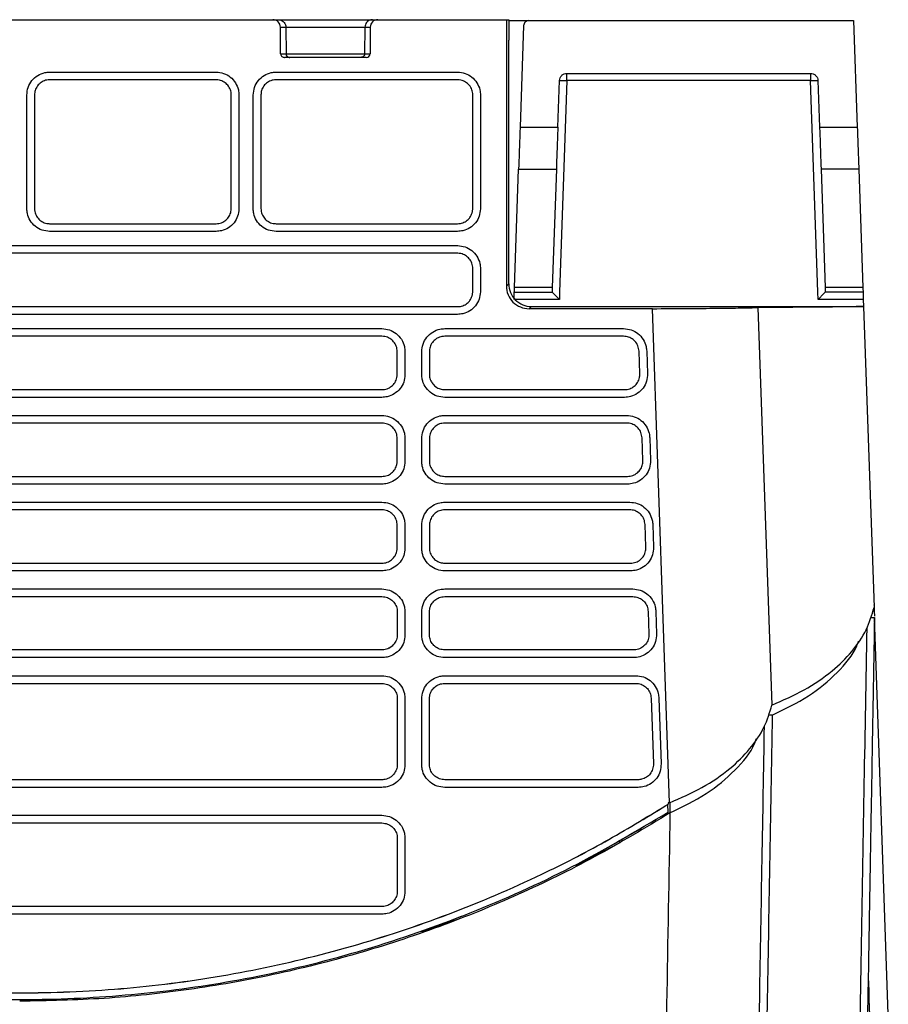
# Model space of a CAD drawing. Extents: x 189 to 1575, y -41 to 1223.
# Tile 32 of 60: x 690 to 806, y 1092 to 1223. Entities that reach past the tile are written whole.
import ezdxf

# ---------------------------------------------------------------- set-up
doc = ezdxf.new("R2010")
doc.units = 0
doc.layers.get('0').update_dxf_attribs({"linetype": 'CONTINUOUS'})

msp = doc.modelspace()

# ---------------------------------------------------------------- linework, layer by layer
at = {"color": 7, "linetype": 'Continuous'}
for p, q in [((656.75, 1222.67), (723.98, 1222.67)), ((723.98, 1222.67), (724.7, 1222.67)), ((724.7, 1222.67), (737.18, 1222.67)), ((725.02, 1218.17), (724.98, 1221.68)), ((724.98, 1221.68), (725.7, 1221.68)), ((725.7, 1221.68), (725.73, 1218.17)), ((725.7, 1221.68), (736.18, 1221.68)), ((736.18, 1221.68), (736.15, 1218.17)), ((736.18, 1221.68), (736.9, 1221.68)), ((736.9, 1221.68), (736.86, 1218.17)), ((737.18, 1222.67), (737.9, 1222.67)), ((737.9, 1222.67), (754.93, 1222.67)), ((754.93, 1222.67), (754.93, 1187.37)), ((754.93, 1222.67), (755.24, 1222.67)), ((755.24, 1222.67), (755.24, 1219.95)), ((757.22, 1221.89), (756.75, 1208.45)), ((757.92, 1222.56), (800.94, 1222.56)), ((762.94, 1222.56), (762.94, 1222.57)), ((766.44, 1222.57), (766.44, 1222.56)), ((766.94, 1222.57), (766.94, 1222.56)), ((776.94, 1222.56), (776.94, 1222.57)), ((778.94, 1222.57), (778.94, 1222.56)), ((788.94, 1222.56), (788.94, 1222.57)), ((789.94, 1222.56), (789.94, 1222.57)), ((800.94, 1222.56), (801.43, 1208.45)), ((755.24, 1187.67), (755.24, 1219.95)), ((725.02, 1218.17), (725.73, 1218.17)), ((736.36, 1217.67), (725.52, 1217.67)), ((725.73, 1218.17), (736.15, 1218.17)), ((736.15, 1218.17), (736.86, 1218.17)), ((724.4, 1215.73), (748.48, 1215.73)), ((762.96, 1215.56), (795.22, 1215.56)), ((762.96, 1214.6), (762.96, 1215.56)), ((795.22, 1215.56), (795.22, 1214.6)), ((716.48, 1214.71), (694.4, 1214.71)), ((748.48, 1214.71), (724.4, 1214.71)), ((761.75, 1208.45), (761.96, 1214.6)), ((762.96, 1214.6), (761.98, 1186.56)), ((795.22, 1214.6), (762.96, 1214.6)), ((796.2, 1186.56), (795.22, 1214.6)), ((796.22, 1214.6), (796.43, 1208.45)), ((692.4, 1212.71), (692.4, 1197.64)), ((718.47, 1197.64), (718.47, 1212.71)), ((719.49, 1212.67), (719.49, 1197.6)), ((722.4, 1212.71), (722.4, 1197.64)), ((750.47, 1197.64), (750.47, 1212.71)), ((751.49, 1212.67), (751.49, 1197.6)), ((756.75, 1208.45), (761.75, 1208.45)), ((796.43, 1208.45), (801.43, 1208.45)), ((756, 1187.17), (756.55, 1202.85)), ((756.55, 1202.85), (761.55, 1202.85)), ((761.55, 1202.85), (761, 1187.17)), ((801.63, 1202.85), (796.63, 1202.85)), ((796.63, 1202.85), (797.18, 1187.17)), ((801.63, 1202.85), (802.18, 1187.17)), ((694.41, 1195.64), (716.47, 1195.64)), ((724.41, 1195.64), (748.47, 1195.64)), ((748.47, 1194.62), (724.41, 1194.62)), ((748.48, 1191.71), (632.4, 1191.71)), ((750.47, 1186.64), (750.47, 1189.71)), ((751.49, 1189.67), (751.49, 1186.6)), ((754.93, 1187.37), (755.24, 1187.67)), ((755.98, 1186.56), (760.98, 1186.56)), ((761, 1187.17), (756, 1187.17)), ((761.98, 1186.56), (761.95, 1185.6)), ((796.23, 1185.6), (796.2, 1186.56)), ((802.18, 1187.17), (797.18, 1187.17)), ((802.2, 1186.56), (797.2, 1186.56)), ((802.23, 1185.6), (796.23, 1185.6)), ((802.23, 1185.6), (802.26, 1184.67)), ((632.41, 1184.64), (748.47, 1184.64)), ((757.94, 1184.37), (758.24, 1184.67)), ((774.28, 1184.37), (757.94, 1184.37)), ((758.24, 1184.67), (802.27, 1184.67)), ((776.56, 1118.9), (774.28, 1184.37)), ((788.27, 1184.52), (790.11, 1131.83)), ((802.27, 1184.67), (803.66, 1144.78)), ((642.44, 1181.73), (738.44, 1181.73)), ((738.44, 1180.71), (642.44, 1180.71)), ((770.47, 1180.71), (746.76, 1180.71)), ((740.47, 1175.67), (740.47, 1178.67)), ((741.49, 1178.64), (741.49, 1175.64)), ((772.61, 1175.75), (772.51, 1178.75)), ((773.53, 1178.75), (773.63, 1175.75)), ((642.44, 1173.64), (738.44, 1173.64)), ((746.76, 1173.64), (770.58, 1173.64)), ((738.44, 1172.62), (642.44, 1172.62)), ((770.58, 1172.62), (746.76, 1172.62)), ((642.44, 1170.23), (738.44, 1170.23)), ((746.76, 1170.23), (770.88, 1170.23)), ((738.44, 1169.21), (642.44, 1169.21)), ((770.88, 1169.21), (746.76, 1169.21)), ((740.47, 1164.17), (740.47, 1167.17)), ((741.49, 1167.14), (741.49, 1164.14)), ((773.93, 1167.25), (774.03, 1164.25)), ((642.44, 1162.14), (738.44, 1162.14)), ((746.76, 1162.14), (770.98, 1162.14)), ((738.44, 1161.12), (642.44, 1161.12)), ((770.98, 1161.12), (746.76, 1161.12)), ((642.44, 1158.73), (738.44, 1158.73)), ((738.44, 1157.71), (642.44, 1157.71)), ((746.76, 1158.73), (771.28, 1158.73)), ((771.28, 1157.71), (746.76, 1157.71)), ((740.47, 1152.67), (740.47, 1155.67)), ((741.49, 1155.64), (741.49, 1152.64)), ((773.42, 1152.75), (773.31, 1155.75)), ((774.33, 1155.75), (774.43, 1152.75)), ((642.44, 1150.64), (738.44, 1150.64)), ((746.76, 1150.64), (771.38, 1150.64)), ((738.44, 1149.62), (642.44, 1149.62)), ((771.38, 1149.62), (746.76, 1149.62)), ((642.44, 1147.23), (738.44, 1147.23)), ((642.44, 1146.21), (738.44, 1146.21)), ((746.76, 1146.21), (771.68, 1146.21)), ((740.47, 1144.17), (740.47, 1141.17)), ((741.49, 1144.14), (741.49, 1141.14)), ((744.73, 1141.17), (744.73, 1144.17)), ((773.71, 1144.25), (773.82, 1141.25)), ((774.73, 1144.25), (774.84, 1141.25)), ((803.18, 1143.44), (803.7, 1143.44)), ((803.67, 1144.3), (803.7, 1143.62)), ((805.54, 1090.86), (803.7, 1143.44)), ((738.44, 1139.14), (642.44, 1139.14)), ((738.44, 1138.12), (642.44, 1138.12)), ((771.78, 1139.14), (746.76, 1139.14)), ((771.78, 1138.12), (746.76, 1138.12)), ((746.76, 1135.73), (772.08, 1135.73)), ((642.44, 1134.71), (738.44, 1134.71)), ((723.97, 1134.67), (723.97, 1134.67)), ((746.76, 1134.71), (772.08, 1134.71)), ((774.11, 1132.75), (774.42, 1124.05)), ((775.13, 1132.75), (775.44, 1124.05)), ((740.47, 1132.67), (740.47, 1123.97)), ((741.49, 1132.64), (741.49, 1123.94)), ((790.15, 1130.5), (789.64, 1130.5)), ((738.44, 1121.94), (642.44, 1121.94)), ((772.38, 1121.94), (746.76, 1121.94)), ((738.44, 1120.92), (642.44, 1120.92)), ((776.07, 1118.53), (776.36, 1118.71)), ((776.07, 1118.52), (776.31, 1118.67)), ((776.07, 1118.52), (776.07, 1118.53)), ((776.36, 1118.71), (776.31, 1118.67)), ((776.35, 1117.63), (776.31, 1118.67)), ((776.56, 1118.9), (776.35, 1118.9)), ((776.35, 1118.9), (776.36, 1118.71)), ((776.61, 1118.92), (776.61, 1117.56)), ((772.68, 1115.41), (764.09, 1110.51)), ((740.47, 1114.17), (740.47, 1107.17)), ((741.49, 1114.14), (741.49, 1107.14)), ((769.95, 1113.57), (764.09, 1110.51)), ((769.95, 1113.57), (769.94, 1113.92)), ((738.44, 1105.14), (642.44, 1105.14)), ((738.44, 1104.12), (642.44, 1104.12)), ((748.96, 1103.8), (743.69, 1101.75)), ((748.95, 1103.58), (743.81, 1101.79))]:
    msp.add_line(p, q, dxfattribs=at)
at = {"color": 8, "linetype": 'Continuous'}
for p, q in [((761.95, 1185.6), (756.08, 1185.6)), ((803.67, 1144.3), (803.49, 1144.3))]:
    msp.add_line(p, q, dxfattribs=at)
at = {"color": 7, "linetype": 'Continuous', "flags": 128}
for points in [[(694.4, 1215.73), (697.31, 1215.73), (703.11, 1215.73), (708.91, 1215.73), (716.48, 1215.73)], [(716.47, 1194.62), (713.67, 1194.62), (708.06, 1194.62), (702.45, 1194.62), (694.41, 1194.62)], [(632.4, 1192.73), (635.3, 1192.73), (646.91, 1192.73), (652.71, 1192.73), (658.52, 1192.73), (664.32, 1192.73), (675.93, 1192.73), (681.73, 1192.73), (687.53, 1192.73), (693.34, 1192.73), (704.94, 1192.73), (710.75, 1192.73), (716.55, 1192.73), (722.35, 1192.73), (733.96, 1192.73), (739.76, 1192.73), (748.48, 1192.73)], [(748.47, 1183.62), (745.67, 1183.62), (734.45, 1183.62), (728.85, 1183.62), (723.24, 1183.62), (717.63, 1183.62), (706.42, 1183.62), (700.81, 1183.62), (695.2, 1183.62), (683.99, 1183.62), (678.38, 1183.62), (672.77, 1183.62), (661.56, 1183.62), (655.95, 1183.62), (650.34, 1183.62), (644.73, 1183.62), (632.41, 1183.62)], [(746.76, 1181.73), (749.66, 1181.73), (761.27, 1181.73), (770.47, 1181.73)], [(773.01, 1164.25), (772.96, 1165.75), (772.91, 1167.25)], [(746.76, 1147.23), (749.66, 1147.23), (761.27, 1147.23), (771.68, 1147.23)], [(642.44, 1135.73), (645.34, 1135.73), (656.95, 1135.73), (668.56, 1135.73), (680.16, 1135.73), (691.77, 1135.73), (703.38, 1135.73), (714.99, 1135.73), (738.44, 1135.73)], [(772.38, 1120.92), (769.58, 1120.92), (758.36, 1120.92), (746.76, 1120.92)], [(642.44, 1117.23), (645.34, 1117.23), (656.95, 1117.23), (668.56, 1117.23), (680.17, 1117.23), (691.77, 1117.23), (703.38, 1117.23), (714.99, 1117.23), (738.44, 1117.23)], [(642.44, 1116.21), (645.34, 1116.21), (656.95, 1116.21), (703.38, 1116.21), (738.44, 1116.21)]]:
    msp.add_lwpolyline(points, dxfattribs=at)
at = {"color": 7, "linetype": 'Continuous'}
for centre, major_axis, ratio, start_param, end_param in [((723.98, 1221.67), (0.789, -0.615), 0.999374, 0.671403, 2.233473), ((737.9, 1221.67), (0.789, 0.615), 0.999374, 0.908119, 2.470189), ((736.36, 1218.17), (0.394, 0.308), 0.999374, 4.049712, 5.611782), ((758.24, 1187.67), (2.85, -0.95), 0.999619, 3.463241, 5.034266), ((757.93, 1187.37), (2.85, -0.95), 0.999621, 3.462949, 5.033974)]:
    msp.add_ellipse(centre, major_axis=major_axis, ratio=ratio, start_param=start_param, end_param=end_param, dxfattribs=at)
for points, knots in [([(724.7, 1222.67), (724.72, 1222.67), (724.84, 1222.67), (725.08, 1222.62), (725.37, 1222.44), (725.59, 1222.17), (725.69, 1221.9), (725.7, 1221.74), (725.7, 1221.68)], [0, 0, 0, 0, 0.0321227, 0.2480329, 0.4638716, 0.6797568, 0.8956179, 1, 1, 1, 1]), ([(737.18, 1222.67), (737.16, 1222.67), (737.09, 1222.67), (736.91, 1222.65), (736.65, 1222.54), (736.39, 1222.32), (736.22, 1222.02), (736.19, 1221.8), (736.18, 1221.68)], [0, 0, 0, 0, 0.032123, 0.136564, 0.352453, 0.568294, 0.784173, 1, 1, 1, 1]), ([(755.35, 1222.56), (755.57, 1222.56), (756.3, 1222.56), (757.25, 1222.56), (757.92, 1222.56)], [0, 0, 0, 0, 0.2893168, 1, 1, 1, 1]), ([(757.92, 1222.56), (757.83, 1222.55), (757.65, 1222.53), (757.42, 1222.38), (757.25, 1222.15), (757.23, 1221.97), (757.22, 1221.89)], [0, 0, 0, 0, 0.240482, 0.499911, 0.759354, 1, 1, 1, 1]), ([(725.02, 1218.17), (725.02, 1218.11), (725.03, 1218), (725.12, 1217.85), (725.25, 1217.74), (725.39, 1217.68), (725.48, 1217.68), (725.52, 1217.67)], [0, 0, 0, 0, 0.2160424, 0.4321262, 0.6482671, 0.8642541, 1, 1, 1, 1]), ([(725.73, 1218.17), (725.74, 1218.11), (725.75, 1218.01), (725.81, 1217.9), (725.87, 1217.82), (725.95, 1217.75), (726.07, 1217.69), (726.17, 1217.68), (726.23, 1217.67)], [0, 0, 0, 0, 0.239586, 0.368483, 0.499973, 0.631526, 0.760403, 1, 1, 1, 1]), ([(736.15, 1218.17), (736.14, 1218.1), (736.13, 1217.97), (736.01, 1217.81), (735.85, 1217.7), (735.72, 1217.68), (735.65, 1217.67)], [0, 0, 0, 0, 0.250017, 0.499974, 0.749984, 1, 1, 1, 1]), ([(691.39, 1212.67), (691.42, 1213.02), (691.49, 1213.72), (692.02, 1214.64), (692.8, 1215.33), (693.65, 1215.68), (694.19, 1215.71), (694.4, 1215.73)], [0, 0, 0, 0, 0.218929, 0.437667, 0.654024, 0.868245, 1, 1, 1, 1]), ([(716.48, 1215.73), (716.81, 1215.69), (717.48, 1215.63), (718.38, 1215.11), (719.06, 1214.35), (719.44, 1213.49), (719.48, 1212.91), (719.49, 1212.67)], [0, 0, 0, 0, 0.210764, 0.421751, 0.634473, 0.849345, 1, 1, 1, 1]), ([(721.39, 1212.67), (721.42, 1213.02), (721.49, 1213.72), (722.02, 1214.64), (722.8, 1215.33), (723.65, 1215.68), (724.19, 1215.71), (724.4, 1215.73)], [0, 0, 0, 0, 0.218977, 0.43771, 0.654087, 0.868279, 1, 1, 1, 1]), ([(748.48, 1215.73), (748.81, 1215.69), (749.48, 1215.63), (750.38, 1215.11), (751.06, 1214.35), (751.44, 1213.49), (751.48, 1212.91), (751.49, 1212.67)], [0, 0, 0, 0, 0.2107119, 0.4216208, 0.6344587, 0.849293, 1, 1, 1, 1]), ([(761.96, 1214.6), (761.98, 1214.72), (762.02, 1214.97), (762.25, 1215.3), (762.58, 1215.52), (762.84, 1215.55), (762.96, 1215.56)], [0, 0, 0, 0, 0.2406278, 0.5000842, 0.7595073, 1, 1, 1, 1]), ([(795.22, 1215.56), (795.34, 1215.55), (795.6, 1215.52), (795.93, 1215.3), (796.16, 1214.97), (796.2, 1214.72), (796.22, 1214.6)], [0, 0, 0, 0, 0.240499, 0.499895, 0.759358, 1, 1, 1, 1]), ([(694.4, 1214.71), (694.28, 1214.7), (693.94, 1214.68), (693.55, 1214.54), (693.13, 1214.27), (692.76, 1213.91), (692.46, 1213.33), (692.42, 1212.91), (692.4, 1212.71)], [0, 0, 0, 0, 0.116463, 0.330744, 0.383579, 0.597611, 0.811652, 1, 1, 1, 1]), ([(718.47, 1212.71), (718.47, 1212.83), (718.45, 1213.18), (718.24, 1213.72), (717.88, 1214.16), (717.43, 1214.49), (716.98, 1214.68), (716.62, 1214.7), (716.48, 1214.71)], [0, 0, 0, 0, 0.116319, 0.330947, 0.545476, 0.651338, 0.865377, 1, 1, 1, 1]), ([(724.4, 1214.71), (724.28, 1214.7), (723.94, 1214.68), (723.55, 1214.54), (723.13, 1214.27), (722.76, 1213.91), (722.46, 1213.33), (722.42, 1212.91), (722.4, 1212.71)], [0, 0, 0, 0, 0.116481, 0.330736, 0.38358, 0.597617, 0.811653, 1, 1, 1, 1]), ([(750.47, 1212.71), (750.47, 1212.83), (750.45, 1213.18), (750.24, 1213.72), (749.88, 1214.16), (749.43, 1214.49), (748.98, 1214.68), (748.62, 1214.7), (748.48, 1214.71)], [0, 0, 0, 0, 0.1163194, 0.330941, 0.5454563, 0.6513344, 0.8653563, 1, 1, 1, 1]), ([(761.96, 1214.6), (761.98, 1214.6), (762.01, 1214.61), (762.24, 1214.61), (762.57, 1214.61), (762.83, 1214.6), (762.96, 1214.6)], [0, 0, 0, 0, 0.2500057, 0.5, 0.7499943, 1, 1, 1, 1]), ([(795.22, 1214.6), (795.35, 1214.6), (795.61, 1214.61), (795.94, 1214.61), (796.17, 1214.61), (796.2, 1214.6), (796.22, 1214.6)], [0, 0, 0, 0, 0.2500057, 0.5, 0.7499943, 1, 1, 1, 1]), ([(691.39, 1197.6), (691.39, 1198.56), (691.39, 1201.54), (691.39, 1206.57), (691.39, 1210.64), (691.39, 1212.67)], [0, 0, 0, 0, 0.189404, 0.594702, 1, 1, 1, 1]), ([(721.39, 1197.6), (721.39, 1198.56), (721.39, 1201.54), (721.39, 1206.57), (721.39, 1210.64), (721.39, 1212.67)], [0, 0, 0, 0, 0.189404, 0.594702, 1, 1, 1, 1]), ([(756.75, 1208.45), (756.72, 1207.77), (756.68, 1206.61), (756.63, 1205.01), (756.58, 1203.72), (756.56, 1203.13), (756.55, 1202.85)], [0, 0, 0, 0, 0.296346, 0.499981, 0.760991, 1, 1, 1, 1]), ([(761.75, 1208.45), (761.73, 1207.89), (761.69, 1206.73), (761.63, 1205.12), (761.58, 1203.73), (761.56, 1203.14), (761.55, 1202.85)], [0, 0, 0, 0, 0.244793, 0.500067, 0.755307, 1, 1, 1, 1]), ([(796.43, 1208.45), (796.46, 1207.77), (796.5, 1206.61), (796.55, 1205.01), (796.6, 1203.72), (796.62, 1203.13), (796.63, 1202.85)], [0, 0, 0, 0, 0.296346, 0.4999814, 0.7609909, 1, 1, 1, 1]), ([(801.43, 1208.45), (801.45, 1207.89), (801.49, 1206.73), (801.55, 1205.12), (801.6, 1203.73), (801.62, 1203.14), (801.63, 1202.85)], [0, 0, 0, 0, 0.244793, 0.500067, 0.755307, 1, 1, 1, 1]), ([(694.41, 1194.62), (694.06, 1194.66), (693.38, 1194.72), (692.46, 1195.25), (691.78, 1196.02), (691.44, 1196.85), (691.4, 1197.4), (691.39, 1197.6)], [0, 0, 0, 0, 0.218641, 0.436986, 0.653339, 0.867663, 1, 1, 1, 1]), ([(692.4, 1197.64), (692.43, 1197.39), (692.46, 1197.09), (692.67, 1196.62), (692.96, 1196.2), (693.52, 1195.8), (694.04, 1195.65), (694.33, 1195.64), (694.41, 1195.64)], [0, 0, 0, 0, 0.232653, 0.285606, 0.500316, 0.715018, 0.929718, 1, 1, 1, 1]), ([(716.47, 1195.64), (716.72, 1195.66), (717.02, 1195.69), (717.5, 1195.9), (717.92, 1196.2), (718.31, 1196.76), (718.46, 1197.27), (718.47, 1197.57), (718.47, 1197.64)], [0, 0, 0, 0, 0.232157, 0.285116, 0.49983, 0.71452, 0.929218, 1, 1, 1, 1]), ([(719.49, 1197.6), (719.46, 1197.27), (719.39, 1196.61), (718.88, 1195.72), (718.13, 1195.05), (717.28, 1194.68), (716.71, 1194.64), (716.47, 1194.62)], [0, 0, 0, 0, 0.210902, 0.422009, 0.635137, 0.850054, 1, 1, 1, 1]), ([(724.41, 1194.62), (724.06, 1194.66), (723.38, 1194.72), (722.46, 1195.25), (721.78, 1196.02), (721.43, 1196.85), (721.4, 1197.4), (721.39, 1197.6)], [0, 0, 0, 0, 0.2187, 0.437145, 0.653355, 0.867729, 1, 1, 1, 1]), ([(722.4, 1197.64), (722.43, 1197.39), (722.46, 1197.09), (722.67, 1196.62), (722.96, 1196.2), (723.52, 1195.8), (724.04, 1195.65), (724.33, 1195.64), (724.41, 1195.64)], [0, 0, 0, 0, 0.232651, 0.285618, 0.500321, 0.71503, 0.929718, 1, 1, 1, 1]), ([(748.47, 1195.64), (748.59, 1195.65), (748.94, 1195.66), (749.48, 1195.87), (749.88, 1196.19), (750.19, 1196.59), (750.34, 1196.89), (750.45, 1197.29), (750.47, 1197.49), (750.47, 1197.64)], [0, 0, 0, 0, 0.114502, 0.329038, 0.543555, 0.59647, 0.810987, 0.85765, 1, 1, 1, 1]), ([(751.49, 1197.6), (751.46, 1197.27), (751.39, 1196.61), (750.89, 1195.72), (750.13, 1195.05), (749.28, 1194.68), (748.71, 1194.64), (748.47, 1194.62)], [0, 0, 0, 0, 0.21081, 0.421911, 0.635012, 0.849923, 1, 1, 1, 1]), ([(748.48, 1192.73), (748.81, 1192.69), (749.48, 1192.63), (750.38, 1192.11), (751.06, 1191.35), (751.44, 1190.49), (751.48, 1189.91), (751.49, 1189.67)], [0, 0, 0, 0, 0.2106996, 0.4216393, 0.6344714, 0.8492244, 1, 1, 1, 1]), ([(750.47, 1189.71), (750.47, 1189.83), (750.45, 1190.18), (750.24, 1190.72), (749.88, 1191.16), (749.43, 1191.49), (748.98, 1191.68), (748.62, 1191.7), (748.48, 1191.71)], [0, 0, 0, 0, 0.11631, 0.330949, 0.545472, 0.651335, 0.865376, 1, 1, 1, 1]), ([(748.47, 1184.64), (748.59, 1184.65), (748.94, 1184.66), (749.48, 1184.87), (749.88, 1185.19), (750.19, 1185.59), (750.34, 1185.89), (750.45, 1186.29), (750.47, 1186.49), (750.47, 1186.64)], [0, 0, 0, 0, 0.114502, 0.329033, 0.543555, 0.596473, 0.810979, 0.857651, 1, 1, 1, 1]), ([(751.49, 1186.6), (751.46, 1186.27), (751.39, 1185.61), (750.88, 1184.72), (750.13, 1184.05), (749.28, 1183.68), (748.71, 1183.64), (748.47, 1183.62)], [0, 0, 0, 0, 0.210914, 0.422046, 0.635113, 0.850105, 1, 1, 1, 1]), ([(755.95, 1185.6), (755.95, 1185.72), (755.96, 1185.97), (755.97, 1186.3), (755.98, 1186.52), (755.98, 1186.55), (755.98, 1186.56)], [0, 0, 0, 0, 0.2406277, 0.5001114, 0.7595353, 1, 1, 1, 1]), ([(755.98, 1186.56), (755.98, 1186.59), (755.99, 1186.64), (756, 1186.99), (756, 1187.17)], [0, 0, 0, 0, 0.499993, 1, 1, 1, 1]), ([(761, 1187.17), (761, 1186.99), (760.99, 1186.64), (760.98, 1186.59), (760.98, 1186.56)], [0, 0, 0, 0, 0.500007, 1, 1, 1, 1]), ([(760.98, 1186.56), (760.99, 1186.56), (761, 1186.55), (761.06, 1186.5), (761.15, 1186.41), (761.32, 1186.24), (761.59, 1185.96), (761.83, 1185.72), (761.95, 1185.6)], [0, 0, 0, 0, 0.09976, 0.204438, 0.320422, 0.450074, 0.726191, 1, 1, 1, 1]), ([(797.2, 1186.56), (797.19, 1186.56), (797.18, 1186.55), (797.12, 1186.5), (797.03, 1186.41), (796.86, 1186.24), (796.58, 1185.96), (796.35, 1185.72), (796.23, 1185.6)], [0, 0, 0, 0, 0.099756, 0.204431, 0.320421, 0.450062, 0.726195, 1, 1, 1, 1]), ([(797.18, 1187.17), (797.18, 1186.99), (797.19, 1186.64), (797.2, 1186.59), (797.2, 1186.56)], [0, 0, 0, 0, 0.504367, 1, 1, 1, 1]), ([(802.18, 1187.17), (802.18, 1186.99), (802.19, 1186.64), (802.2, 1186.59), (802.2, 1186.56)], [0, 0, 0, 0, 0.500007, 1, 1, 1, 1]), ([(802.2, 1186.56), (802.2, 1186.55), (802.2, 1186.52), (802.21, 1186.3), (802.22, 1185.97), (802.23, 1185.72), (802.23, 1185.6)], [0, 0, 0, 0, 0.240465, 0.499888, 0.759372, 1, 1, 1, 1]), ([(774.28, 1184.37), (775.82, 1184.38), (778.96, 1184.39), (782.78, 1184.43), (785.78, 1184.46), (787.47, 1184.5), (788.1, 1184.52), (788.27, 1184.52)], [0, 0, 0, 0, 0.235445, 0.47905, 0.693633, 0.915784, 1, 1, 1, 1]), ([(802.27, 1184.67), (801.85, 1184.66), (801.01, 1184.64), (798.87, 1184.6), (796.17, 1184.57), (792.7, 1184.55), (789.86, 1184.53), (788.27, 1184.52)], [0, 0, 0, 0, 0.187114, 0.379894, 0.566874, 0.758456, 1, 1, 1, 1]), ([(738.44, 1181.73), (738.78, 1181.69), (739.46, 1181.63), (740.36, 1181.11), (741.06, 1180.34), (741.44, 1179.47), (741.48, 1178.88), (741.49, 1178.64)], [0, 0, 0, 0, 0.210674, 0.421654, 0.63468, 0.849541, 1, 1, 1, 1]), ([(743.71, 1178.64), (743.74, 1178.99), (743.81, 1179.69), (744.35, 1180.63), (745.14, 1181.32), (745.99, 1181.68), (746.55, 1181.71), (746.76, 1181.73)], [0, 0, 0, 0, 0.218707, 0.43717, 0.653495, 0.867821, 1, 1, 1, 1]), ([(770.47, 1181.73), (770.81, 1181.69), (771.49, 1181.63), (772.4, 1181.11), (773.09, 1180.34), (773.45, 1179.5), (773.51, 1178.95), (773.53, 1178.75)], [0, 0, 0, 0, 0.215416, 0.431102, 0.649094, 0.868791, 1, 1, 1, 1]), ([(740.47, 1178.67), (740.45, 1178.92), (740.4, 1179.4), (740.02, 1180.01), (739.49, 1180.46), (738.93, 1180.68), (738.57, 1180.7), (738.44, 1180.71)], [0, 0, 0, 0, 0.232216, 0.447016, 0.661615, 0.876175, 1, 1, 1, 1]), ([(746.76, 1180.71), (746.64, 1180.7), (746.29, 1180.68), (745.9, 1180.54), (745.47, 1180.27), (745.09, 1179.9), (744.78, 1179.31), (744.74, 1178.88), (744.73, 1178.67)], [0, 0, 0, 0, 0.114417, 0.328936, 0.381838, 0.596245, 0.810661, 1, 1, 1, 1]), ([(772.51, 1178.75), (772.47, 1178.99), (772.41, 1179.47), (772.01, 1180.07), (771.46, 1180.5), (770.92, 1180.69), (770.58, 1180.7), (770.47, 1180.71)], [0, 0, 0, 0, 0.237057, 0.4567, 0.676179, 0.895607, 1, 1, 1, 1]), ([(743.71, 1175.64), (743.71, 1175.89), (743.71, 1176.51), (743.71, 1177.51), (743.71, 1178.26), (743.71, 1178.64)], [0, 0, 0, 0, 0.250003, 0.624997, 1, 1, 1, 1]), ([(744.73, 1178.67), (744.73, 1178.17), (744.73, 1177.17), (744.73, 1176.17), (744.73, 1175.67)], [0, 0, 0, 0, 0.5000067, 1, 1, 1, 1]), ([(738.44, 1173.64), (738.56, 1173.65), (738.91, 1173.66), (739.46, 1173.87), (740, 1174.31), (740.3, 1174.8), (740.45, 1175.27), (740.47, 1175.53), (740.47, 1175.67)], [0, 0, 0, 0, 0.112746, 0.327106, 0.541486, 0.755876, 0.862, 1, 1, 1, 1]), ([(741.49, 1175.64), (741.46, 1175.3), (741.39, 1174.63), (740.88, 1173.74), (740.11, 1173.05), (739.25, 1172.68), (738.68, 1172.64), (738.44, 1172.62)], [0, 0, 0, 0, 0.211189, 0.422582, 0.635914, 0.850635, 1, 1, 1, 1]), ([(746.76, 1172.62), (746.41, 1172.66), (745.72, 1172.72), (744.8, 1173.26), (744.11, 1174.04), (743.76, 1174.88), (743.72, 1175.43), (743.71, 1175.64)], [0, 0, 0, 0, 0.218645, 0.43691, 0.652984, 0.867403, 1, 1, 1, 1]), ([(744.73, 1175.67), (744.73, 1175.55), (744.75, 1175.21), (744.9, 1174.82), (745.17, 1174.38), (745.53, 1174.01), (746.13, 1173.7), (746.56, 1173.66), (746.76, 1173.64)], [0, 0, 0, 0, 0.1127264, 0.3275358, 0.380508, 0.595054, 0.8096254, 1, 1, 1, 1]), ([(773.63, 1175.75), (773.61, 1175.41), (773.57, 1174.74), (773.08, 1173.82), (772.34, 1173.11), (771.46, 1172.69), (770.85, 1172.64), (770.58, 1172.62)], [0, 0, 0, 0, 0.20668, 0.41358, 0.622188, 0.832297, 1, 1, 1, 1]), ([(770.58, 1173.64), (770.7, 1173.65), (771.05, 1173.66), (771.6, 1173.87), (772.14, 1174.31), (772.44, 1174.8), (772.6, 1175.29), (772.61, 1175.57), (772.61, 1175.75)], [0, 0, 0, 0, 0.110579, 0.320307, 0.530023, 0.739788, 0.843606, 1, 1, 1, 1]), ([(738.44, 1170.23), (738.78, 1170.19), (739.46, 1170.13), (740.36, 1169.61), (741.06, 1168.84), (741.44, 1167.97), (741.48, 1167.38), (741.49, 1167.14)], [0, 0, 0, 0, 0.210674, 0.421655, 0.63468, 0.84954, 1, 1, 1, 1]), ([(743.71, 1167.14), (743.74, 1167.49), (743.81, 1168.19), (744.35, 1169.13), (745.14, 1169.82), (745.99, 1170.18), (746.55, 1170.21), (746.76, 1170.23)], [0, 0, 0, 0, 0.218698, 0.437277, 0.65347, 0.867771, 1, 1, 1, 1]), ([(770.88, 1170.23), (771.21, 1170.19), (771.89, 1170.13), (772.8, 1169.61), (773.49, 1168.84), (773.86, 1168), (773.91, 1167.45), (773.93, 1167.25)], [0, 0, 0, 0, 0.215441, 0.431094, 0.649102, 0.868891, 1, 1, 1, 1]), ([(740.47, 1167.17), (740.45, 1167.42), (740.4, 1167.9), (740.02, 1168.51), (739.49, 1168.96), (738.93, 1169.18), (738.57, 1169.2), (738.44, 1169.21)], [0, 0, 0, 0, 0.232216, 0.447016, 0.661615, 0.876175, 1, 1, 1, 1]), ([(746.76, 1169.21), (746.64, 1169.2), (746.29, 1169.18), (745.74, 1168.98), (745.2, 1168.54), (744.84, 1167.94), (744.73, 1167.46), (744.73, 1167.2), (744.73, 1167.17)], [0, 0, 0, 0, 0.114681, 0.329255, 0.543807, 0.758301, 0.972836, 1, 1, 1, 1]), ([(772.91, 1167.25), (772.87, 1167.49), (772.81, 1167.97), (772.41, 1168.57), (771.87, 1169), (771.32, 1169.19), (770.98, 1169.2), (770.88, 1169.21)], [0, 0, 0, 0, 0.2370639, 0.4567115, 0.6761988, 0.8956254, 1, 1, 1, 1]), ([(743.71, 1164.14), (743.71, 1164.39), (743.71, 1165.01), (743.71, 1166.01), (743.71, 1166.76), (743.71, 1167.14)], [0, 0, 0, 0, 0.250003, 0.624997, 1, 1, 1, 1]), ([(744.73, 1167.17), (744.73, 1166.67), (744.73, 1165.67), (744.73, 1164.67), (744.73, 1164.17)], [0, 0, 0, 0, 0.5000067, 1, 1, 1, 1]), ([(738.44, 1162.14), (738.56, 1162.15), (738.91, 1162.16), (739.46, 1162.37), (740, 1162.81), (740.3, 1163.3), (740.45, 1163.77), (740.47, 1164.03), (740.47, 1164.17)], [0, 0, 0, 0, 0.112746, 0.327106, 0.541486, 0.755876, 0.862, 1, 1, 1, 1]), ([(741.49, 1164.14), (741.46, 1163.8), (741.39, 1163.13), (740.88, 1162.24), (740.11, 1161.55), (739.25, 1161.18), (738.68, 1161.14), (738.44, 1161.12)], [0, 0, 0, 0, 0.211189, 0.422582, 0.635914, 0.850635, 1, 1, 1, 1]), ([(746.76, 1161.12), (746.41, 1161.16), (745.72, 1161.22), (744.8, 1161.76), (744.11, 1162.54), (743.76, 1163.38), (743.72, 1163.93), (743.71, 1164.14)], [0, 0, 0, 0, 0.218516, 0.436708, 0.652964, 0.867244, 1, 1, 1, 1]), ([(744.73, 1164.17), (744.73, 1164.05), (744.75, 1163.71), (744.9, 1163.32), (745.17, 1162.88), (745.53, 1162.51), (746.13, 1162.2), (746.56, 1162.16), (746.76, 1162.14)], [0, 0, 0, 0, 0.1127251, 0.3275441, 0.3805161, 0.5950534, 0.8096075, 1, 1, 1, 1]), ([(774.03, 1164.25), (774.01, 1163.91), (773.97, 1163.24), (773.48, 1162.32), (772.74, 1161.61), (771.86, 1161.19), (771.25, 1161.14), (770.98, 1161.12)], [0, 0, 0, 0, 0.206731, 0.413696, 0.622204, 0.832386, 1, 1, 1, 1]), ([(770.98, 1162.14), (771.22, 1162.16), (771.7, 1162.21), (772.31, 1162.59), (772.76, 1163.11), (773, 1163.7), (773.01, 1164.09), (773.01, 1164.25)], [0, 0, 0, 0, 0.223725, 0.433637, 0.643552, 0.853554, 1, 1, 1, 1]), ([(738.44, 1158.73), (738.78, 1158.69), (739.46, 1158.63), (740.36, 1158.11), (741.06, 1157.34), (741.44, 1156.47), (741.48, 1155.88), (741.49, 1155.64)], [0, 0, 0, 0, 0.210674, 0.421655, 0.63468, 0.84954, 1, 1, 1, 1]), ([(740.47, 1155.67), (740.45, 1155.92), (740.4, 1156.4), (740.02, 1157.01), (739.49, 1157.46), (738.93, 1157.68), (738.57, 1157.7), (738.44, 1157.71)], [0, 0, 0, 0, 0.232216, 0.447015, 0.661615, 0.876175, 1, 1, 1, 1]), ([(743.71, 1155.64), (743.74, 1155.99), (743.81, 1156.69), (744.35, 1157.63), (745.14, 1158.32), (745.99, 1158.68), (746.55, 1158.71), (746.76, 1158.73)], [0, 0, 0, 0, 0.218665, 0.437233, 0.653456, 0.86772, 1, 1, 1, 1]), ([(746.76, 1157.71), (746.64, 1157.7), (746.29, 1157.68), (745.74, 1157.48), (745.2, 1157.04), (744.84, 1156.44), (744.73, 1155.96), (744.73, 1155.7), (744.73, 1155.67)], [0, 0, 0, 0, 0.1146794, 0.3292551, 0.5438001, 0.7582932, 0.9728268, 1, 1, 1, 1]), ([(771.28, 1158.73), (771.62, 1158.69), (772.29, 1158.63), (773.2, 1158.11), (773.89, 1157.34), (774.26, 1156.5), (774.31, 1155.95), (774.33, 1155.75)], [0, 0, 0, 0, 0.215443, 0.431097, 0.649099, 0.868894, 1, 1, 1, 1]), ([(773.31, 1155.75), (773.28, 1155.99), (773.21, 1156.47), (772.81, 1157.07), (772.27, 1157.5), (771.72, 1157.69), (771.39, 1157.7), (771.28, 1157.71)], [0, 0, 0, 0, 0.237066, 0.4567, 0.676184, 0.895608, 1, 1, 1, 1]), ([(743.71, 1152.64), (743.71, 1152.89), (743.71, 1153.51), (743.71, 1154.51), (743.71, 1155.26), (743.71, 1155.64)], [0, 0, 0, 0, 0.250003, 0.625006, 1, 1, 1, 1]), ([(744.73, 1155.67), (744.73, 1155.17), (744.73, 1154.17), (744.73, 1153.17), (744.73, 1152.67)], [0, 0, 0, 0, 0.500007, 1, 1, 1, 1]), ([(738.44, 1150.64), (738.56, 1150.65), (738.91, 1150.66), (739.46, 1150.87), (740, 1151.31), (740.3, 1151.8), (740.45, 1152.27), (740.47, 1152.53), (740.47, 1152.67)], [0, 0, 0, 0, 0.112745, 0.327105, 0.541485, 0.755876, 0.862, 1, 1, 1, 1]), ([(741.49, 1152.64), (741.46, 1152.3), (741.39, 1151.63), (740.88, 1150.74), (740.11, 1150.05), (739.25, 1149.68), (738.68, 1149.64), (738.44, 1149.62)], [0, 0, 0, 0, 0.211189, 0.422582, 0.635914, 0.850635, 1, 1, 1, 1]), ([(746.76, 1149.62), (746.41, 1149.66), (745.72, 1149.72), (744.8, 1150.26), (744.11, 1151.04), (743.76, 1151.88), (743.72, 1152.43), (743.71, 1152.64)], [0, 0, 0, 0, 0.218556, 0.436825, 0.652924, 0.867346, 1, 1, 1, 1]), ([(744.73, 1152.67), (744.73, 1152.55), (744.75, 1152.21), (744.9, 1151.82), (745.17, 1151.38), (745.53, 1151.01), (746.13, 1150.7), (746.56, 1150.66), (746.76, 1150.64)], [0, 0, 0, 0, 0.112726, 0.3275461, 0.3805106, 0.5950701, 0.8096258, 1, 1, 1, 1]), ([(774.43, 1152.75), (774.41, 1152.41), (774.37, 1151.74), (773.88, 1150.82), (773.15, 1150.11), (772.27, 1149.69), (771.65, 1149.64), (771.38, 1149.62)], [0, 0, 0, 0, 0.206711, 0.413665, 0.622187, 0.832323, 1, 1, 1, 1]), ([(771.38, 1150.64), (771.63, 1150.66), (772.1, 1150.71), (772.71, 1151.09), (773.16, 1151.61), (773.4, 1152.2), (773.41, 1152.59), (773.42, 1152.75)], [0, 0, 0, 0, 0.223725, 0.433626, 0.643548, 0.853543, 1, 1, 1, 1]), ([(738.44, 1147.23), (738.78, 1147.19), (739.46, 1147.13), (740.36, 1146.61), (741.06, 1145.84), (741.44, 1144.97), (741.48, 1144.38), (741.49, 1144.14)], [0, 0, 0, 0, 0.210674, 0.421655, 0.63468, 0.84954, 1, 1, 1, 1]), ([(743.71, 1144.14), (743.74, 1144.49), (743.81, 1145.19), (744.35, 1146.13), (745.14, 1146.82), (745.99, 1147.18), (746.55, 1147.21), (746.76, 1147.23)], [0, 0, 0, 0, 0.218659, 0.437183, 0.653488, 0.86772, 1, 1, 1, 1]), ([(771.68, 1147.23), (772.02, 1147.19), (772.7, 1147.13), (773.6, 1146.61), (774.3, 1145.84), (774.66, 1145), (774.71, 1144.45), (774.73, 1144.25)], [0, 0, 0, 0, 0.215482, 0.431153, 0.649111, 0.868948, 1, 1, 1, 1]), ([(738.44, 1146.21), (738.69, 1146.18), (739.16, 1146.13), (739.78, 1145.75), (740.23, 1145.23), (740.45, 1144.66), (740.47, 1144.31), (740.47, 1144.17)], [0, 0, 0, 0, 0.23222, 0.446876, 0.661447, 0.876024, 1, 1, 1, 1]), ([(744.73, 1144.17), (744.75, 1144.42), (744.8, 1144.9), (745.18, 1145.51), (745.71, 1145.96), (746.27, 1146.18), (746.63, 1146.2), (746.76, 1146.21)], [0, 0, 0, 0, 0.23237, 0.447155, 0.66177, 0.876329, 1, 1, 1, 1]), ([(771.68, 1146.21), (771.8, 1146.2), (772.15, 1146.18), (772.7, 1145.98), (773.24, 1145.54), (773.62, 1144.94), (773.68, 1144.48), (773.71, 1144.25)], [0, 0, 0, 0, 0.117017, 0.336492, 0.55595, 0.775346, 1, 1, 1, 1]), ([(790.11, 1131.83), (791.58, 1132.47), (794.56, 1133.77), (798.09, 1136.22), (800.83, 1138.92), (802.76, 1141.77), (803.36, 1143.78), (803.66, 1144.78)], [0, 0, 0, 0, 0.206752, 0.420578, 0.611727, 0.808461, 1, 1, 1, 1]), ([(803.64, 1145.18), (803.65, 1145.08), (803.65, 1144.9), (803.66, 1144.64), (803.67, 1144.43), (803.67, 1144.34), (803.67, 1144.3)], [0, 0, 0, 0, 0.249978, 0.500179, 0.755094, 1, 1, 1, 1]), ([(743.71, 1141.14), (743.71, 1141.39), (743.71, 1142.01), (743.71, 1143.01), (743.71, 1143.76), (743.71, 1144.14)], [0, 0, 0, 0, 0.250003, 0.625006, 1, 1, 1, 1]), ([(803.7, 1143.44), (803.7, 1143.4), (803.7, 1143.28), (803.69, 1142.89), (803.68, 1142.1), (803.66, 1140.8), (803.62, 1138.75), (803.57, 1135.82), (803.5, 1131.9), (803.44, 1128.64), (803.4, 1126.32), (803.38, 1125.21), (803.36, 1124.09), (803.35, 1122.98), (803.33, 1121.87), (803.31, 1120.68), (803.28, 1119.07), (803.24, 1117.2), (803.21, 1115.27), (803.18, 1113.62), (803.16, 1112.49), (803.15, 1111.81), (803.15, 1111.63), (803.14, 1111.16), (803.13, 1110.33), (803.1, 1109.1), (803.08, 1107.86), (803.06, 1106.63), (803.04, 1105.39), (803.02, 1104.16), (803, 1102.93), (802.94, 1099.53), (802.88, 1095.98), (802.81, 1092.39), (802.78, 1090.72), (802.75, 1088.83), (802.71, 1086.43), (802.66, 1083.54), (802.61, 1080.99), (802.58, 1078.91), (802.55, 1077.41), (802.52, 1075.6), (802.49, 1073.76), (802.46, 1072.19), (802.44, 1070.96), (802.38, 1067.56), (802.31, 1063.49), (802.23, 1059.14), (802.19, 1056.57), (802.14, 1053.71), (802.08, 1050.56), (802.02, 1046.88), (801.95, 1042.98), (801.87, 1038.57), (801.79, 1033.99), (801.71, 1029.24), (801.63, 1024.52), (801.57, 1021.1), (801.54, 1019.29), (801.53, 1018.96), (801.53, 1018.93)], [0, 0, 0, 0, 0.000914, 0.002736, 0.009103, 0.019101, 0.03273, 0.05655, 0.086825, 0.123555, 0.13221, 0.140865, 0.14952, 0.158175, 0.16683, 0.175485, 0.185981, 0.204281, 0.219342, 0.231165, 0.242909, 0.245993, 0.247086, 0.247219, 0.256913, 0.266608, 0.276302, 0.285997, 0.295692, 0.305386, 0.315081, 0.324775, 0.385712, 0.399301, 0.410352, 0.425415, 0.44449, 0.467578, 0.494677, 0.505546, 0.517595, 0.530823, 0.549231, 0.562074, 0.568655, 0.579006, 0.644422, 0.667813, 0.685208, 0.707234, 0.738066, 0.762681, 0.798131, 0.834655, 0.872466, 0.912509, 0.953872, 0.991758, 0.999153, 1, 1, 1, 1]), ([(802.68, 1142.03), (802.56, 1135.17), (802.31, 1121.19), (801.95, 1100.6), (801.6, 1080.43), (801.27, 1061.11), (801.05, 1048.69), (800.94, 1042.58)], [0, 0, 0, 0, 0.200655, 0.409243, 0.611997, 0.808916, 1, 1, 1, 1]), ([(740.47, 1141.17), (740.47, 1141.05), (740.45, 1140.71), (740.24, 1140.15), (739.88, 1139.7), (739.56, 1139.47), (739.21, 1139.27), (738.85, 1139.16), (738.53, 1139.14), (738.44, 1139.14)], [0, 0, 0, 0, 0.112732, 0.3274374, 0.5420899, 0.6481618, 0.7010582, 0.9153821, 1, 1, 1, 1]), ([(741.49, 1141.14), (741.46, 1140.8), (741.39, 1140.13), (740.88, 1139.24), (740.11, 1138.55), (739.25, 1138.18), (738.68, 1138.14), (738.44, 1138.12)], [0, 0, 0, 0, 0.211189, 0.422582, 0.635914, 0.850635, 1, 1, 1, 1]), ([(746.76, 1138.12), (746.41, 1138.16), (745.72, 1138.22), (744.8, 1138.76), (744.11, 1139.54), (743.76, 1140.38), (743.72, 1140.93), (743.71, 1141.14)], [0, 0, 0, 0, 0.218592, 0.436881, 0.65297, 0.867374, 1, 1, 1, 1]), ([(746.76, 1139.14), (746.52, 1139.16), (746.05, 1139.21), (745.58, 1139.5), (745.2, 1139.84), (744.9, 1140.26), (744.76, 1140.75), (744.73, 1141.05), (744.73, 1141.13), (744.73, 1141.17)], [0, 0, 0, 0, 0.228332, 0.442852, 0.495767, 0.710302, 0.924832, 0.962352, 1, 1, 1, 1]), ([(774.84, 1141.25), (774.81, 1140.91), (774.77, 1140.24), (774.29, 1139.32), (773.55, 1138.61), (772.67, 1138.19), (772.06, 1138.14), (771.78, 1138.12)], [0, 0, 0, 0, 0.20666, 0.413574, 0.622164, 0.832248, 1, 1, 1, 1]), ([(773.82, 1141.25), (773.8, 1141), (773.77, 1140.53), (773.5, 1140.05), (773.17, 1139.66), (772.76, 1139.34), (772.22, 1139.16), (771.89, 1139.14), (771.78, 1139.14)], [0, 0, 0, 0, 0.223656, 0.433991, 0.48581, 0.695712, 0.905633, 1, 1, 1, 1]), ([(790.15, 1130.5), (791.83, 1131.3), (795.17, 1132.92), (798.86, 1136.1), (801.03, 1138.61), (801.52, 1140.08), (801.59, 1140.29)], [0, 0, 0, 0, 0.315929, 0.631812, 0.947695, 1, 1, 1, 1]), ([(738.44, 1135.73), (738.78, 1135.69), (739.46, 1135.63), (740.36, 1135.11), (741.06, 1134.34), (741.44, 1133.47), (741.48, 1132.88), (741.49, 1132.64)], [0, 0, 0, 0, 0.210713, 0.421696, 0.634709, 0.849634, 1, 1, 1, 1]), ([(743.71, 1132.64), (743.74, 1132.99), (743.81, 1133.69), (744.35, 1134.63), (745.14, 1135.32), (745.99, 1135.68), (746.55, 1135.71), (746.76, 1135.73)], [0, 0, 0, 0, 0.218692, 0.437239, 0.65347, 0.867809, 1, 1, 1, 1]), ([(772.08, 1135.73), (772.42, 1135.69), (773.1, 1135.63), (774, 1135.11), (774.7, 1134.34), (775.06, 1133.5), (775.11, 1132.95), (775.13, 1132.75)], [0, 0, 0, 0, 0.21544, 0.431107, 0.649093, 0.868858, 1, 1, 1, 1]), ([(738.44, 1134.71), (738.69, 1134.68), (739.16, 1134.63), (739.78, 1134.25), (740.23, 1133.73), (740.45, 1133.16), (740.47, 1132.81), (740.47, 1132.67)], [0, 0, 0, 0, 0.232221, 0.446882, 0.661445, 0.876014, 1, 1, 1, 1]), ([(744.73, 1132.67), (744.75, 1132.92), (744.8, 1133.4), (745.18, 1134.01), (745.71, 1134.46), (746.27, 1134.68), (746.63, 1134.7), (746.76, 1134.71)], [0, 0, 0, 0, 0.2323709, 0.4471476, 0.6617693, 0.8763283, 1, 1, 1, 1]), ([(772.08, 1134.71), (772.2, 1134.7), (772.55, 1134.68), (773.11, 1134.48), (773.64, 1134.04), (774.02, 1133.44), (774.08, 1132.98), (774.11, 1132.75)], [0, 0, 0, 0, 0.117017, 0.336491, 0.555948, 0.775333, 1, 1, 1, 1]), ([(743.71, 1123.94), (743.71, 1124.89), (743.71, 1126.82), (743.71, 1129.72), (743.71, 1131.67), (743.71, 1132.64)], [0, 0, 0, 0, 0.328135, 0.664069, 1, 1, 1, 1]), ([(744.73, 1123.97), (744.73, 1124.93), (744.73, 1126.85), (744.73, 1129.75), (744.73, 1131.7), (744.73, 1132.67)], [0, 0, 0, 0, 0.328134, 0.664069, 1, 1, 1, 1]), ([(776.56, 1118.9), (778.03, 1119.54), (781.02, 1120.84), (784.56, 1123.3), (787.3, 1126.01), (789.22, 1128.84), (789.82, 1130.85), (790.11, 1131.83)], [0, 0, 0, 0, 0.20756, 0.422267, 0.613491, 0.810303, 1, 1, 1, 1]), ([(790.15, 1130.5), (790.04, 1123.86), (789.81, 1110.89), (789.49, 1092.19), (789.18, 1074.62), (788.89, 1058.16), (788.71, 1047.67), (788.62, 1042.58)], [0, 0, 0, 0, 0.220882, 0.431323, 0.631323, 0.820882, 1, 1, 1, 1]), ([(787.62, 1042.58), (787.71, 1047.89), (787.9, 1058.7), (788.19, 1075.49), (788.5, 1093.08), (788.81, 1110.99), (789.03, 1123.14), (789.13, 1129.08)], [0, 0, 0, 0, 0.189608, 0.38601, 0.589207, 0.799198, 1, 1, 1, 1]), ([(776.61, 1117.56), (778.28, 1118.37), (781.62, 1119.98), (785.31, 1123.16), (787.48, 1125.67), (787.97, 1127.14), (788.04, 1127.35)], [0, 0, 0, 0, 0.3159395, 0.6318356, 0.9477325, 1, 1, 1, 1]), ([(740.47, 1123.97), (740.47, 1123.85), (740.45, 1123.51), (740.24, 1122.95), (739.88, 1122.5), (739.56, 1122.27), (739.21, 1122.07), (738.85, 1121.96), (738.53, 1121.94), (738.44, 1121.94)], [0, 0, 0, 0, 0.112725, 0.327431, 0.542085, 0.648158, 0.701055, 0.915381, 1, 1, 1, 1]), ([(741.49, 1123.94), (741.46, 1123.6), (741.39, 1122.93), (740.88, 1122.04), (740.12, 1121.35), (739.25, 1120.98), (738.68, 1120.94), (738.44, 1120.92)], [0, 0, 0, 0, 0.211115, 0.422439, 0.635798, 0.850522, 1, 1, 1, 1]), ([(746.76, 1120.92), (746.41, 1120.96), (745.72, 1121.02), (744.8, 1121.56), (744.11, 1122.34), (743.76, 1123.18), (743.72, 1123.73), (743.71, 1123.94)], [0, 0, 0, 0, 0.218554, 0.436761, 0.652987, 0.867296, 1, 1, 1, 1]), ([(746.76, 1121.94), (746.52, 1121.96), (746.05, 1122.01), (745.58, 1122.3), (745.2, 1122.64), (744.9, 1123.06), (744.76, 1123.55), (744.73, 1123.85), (744.73, 1123.93), (744.73, 1123.97)], [0, 0, 0, 0, 0.228334, 0.442851, 0.495766, 0.710309, 0.92484, 0.962351, 1, 1, 1, 1]), ([(775.44, 1124.05), (775.41, 1123.71), (775.37, 1123.04), (774.89, 1122.12), (774.15, 1121.41), (773.27, 1120.99), (772.66, 1120.94), (772.38, 1120.92)], [0, 0, 0, 0, 0.206577, 0.413431, 0.622106, 0.832084, 1, 1, 1, 1]), ([(774.42, 1124.05), (774.4, 1123.8), (774.37, 1123.33), (774.02, 1122.7), (773.5, 1122.23), (772.93, 1121.98), (772.54, 1121.95), (772.38, 1121.94)], [0, 0, 0, 0, 0.2241084, 0.4344807, 0.6446011, 0.8545715, 1, 1, 1, 1]), ([(604.81, 1118.53), (608.67, 1116.22), (616.39, 1111.6), (628.66, 1105.93), (641.33, 1101.23), (654.34, 1097.62), (667.61, 1095.15), (681.05, 1093.8), (694.57, 1093.57), (708.03, 1094.47), (721.37, 1096.53), (734.49, 1099.71), (747.31, 1103.95), (758.46, 1108.73), (768.04, 1113.64), (773.39, 1116.9), (776.07, 1118.53)], [0, 0, 0, 0, 0.074547, 0.14936, 0.224173, 0.29872, 0.373267, 0.448081, 0.522893, 0.597439, 0.671931, 0.746689, 0.821447, 0.89594, 0.947971, 1, 1, 1, 1]), ([(604.81, 1118.52), (608.66, 1116.21), (616.38, 1111.59), (628.66, 1105.92), (641.32, 1101.22), (654.33, 1097.62), (667.61, 1095.14), (681.05, 1093.79), (694.57, 1093.56), (708.03, 1094.46), (721.37, 1096.53), (734.49, 1099.7), (747.31, 1103.94), (758.46, 1108.73), (768.04, 1113.63), (773.4, 1116.89), (776.07, 1118.52)], [0, 0, 0, 0, 0.074547, 0.14936, 0.224173, 0.298719, 0.373266, 0.44808, 0.522892, 0.597438, 0.67193, 0.746688, 0.821447, 0.89594, 0.94797, 1, 1, 1, 1]), ([(604.53, 1117.63), (608.56, 1115.23), (616.45, 1110.52), (628.95, 1104.82), (641.68, 1100.17), (654.76, 1096.62), (668.07, 1094.16), (681.55, 1092.86), (695.11, 1092.69), (708.63, 1093.64), (722.4, 1095.78), (736.31, 1099.24), (750.22, 1104.11), (763.69, 1110.13), (772.13, 1115.14), (776.35, 1117.63)], [0, 0, 0, 0, 0.077601, 0.152156, 0.226977, 0.3018, 0.376358, 0.450914, 0.525736, 0.600559, 0.675117, 0.756166, 0.837556, 0.918948, 1, 1, 1, 1]), ([(776.61, 1117.56), (773.32, 1115.57), (766.81, 1111.64), (756.59, 1106.65), (746.06, 1102.34), (735.2, 1098.78), (724.09, 1095.99), (712.89, 1094.02), (701.67, 1092.8), (694.17, 1092.65), (690.44, 1092.58)], [0, 0, 0, 0, 0.126662, 0.250955, 0.374991, 0.50184, 0.627765, 0.752766, 0.876844, 1, 1, 1, 1]), ([(738.44, 1117.23), (738.78, 1117.19), (739.46, 1117.13), (740.36, 1116.61), (741.06, 1115.84), (741.44, 1114.97), (741.48, 1114.38), (741.49, 1114.14)], [0, 0, 0, 0, 0.210738, 0.421723, 0.634737, 0.849616, 1, 1, 1, 1]), ([(776.61, 1117.56), (776.46, 1109.07), (776.16, 1092.1), (775.73, 1067.07), (775.44, 1050.74), (775.3, 1042.58)], [0, 0, 0, 0, 0.3333301, 0.6666639, 1, 1, 1, 1]), ([(738.44, 1116.21), (738.69, 1116.18), (739.16, 1116.13), (739.78, 1115.75), (740.23, 1115.23), (740.45, 1114.66), (740.47, 1114.31), (740.47, 1114.17)], [0, 0, 0, 0, 0.2322207, 0.4468812, 0.661445, 0.8760225, 1, 1, 1, 1]), ([(740.47, 1107.17), (740.47, 1107.05), (740.45, 1106.71), (740.24, 1106.15), (739.88, 1105.7), (739.56, 1105.47), (739.21, 1105.27), (738.85, 1105.16), (738.53, 1105.14), (738.44, 1105.14)], [0, 0, 0, 0, 0.112724, 0.32743, 0.542083, 0.648141, 0.701038, 0.915381, 1, 1, 1, 1]), ([(741.49, 1107.14), (741.46, 1106.8), (741.39, 1106.13), (740.88, 1105.24), (740.11, 1104.55), (739.25, 1104.18), (738.68, 1104.14), (738.44, 1104.12)], [0, 0, 0, 0, 0.21117, 0.422531, 0.63588, 0.850659, 1, 1, 1, 1]), ([(802.87, 1095.86), (802.88, 1095.57), (803.09, 1089.59), (803.49, 1078.05), (804.08, 1061.26), (804.47, 1050.22), (804.66, 1044.7)], [0, 0, 0, 0, 0.017056, 0.342294, 0.67123, 1, 1, 1, 1])]:
    msp.add_open_spline(points, degree=3, knots=knots, dxfattribs=at)

doc.saveas('drawing.dxf')
